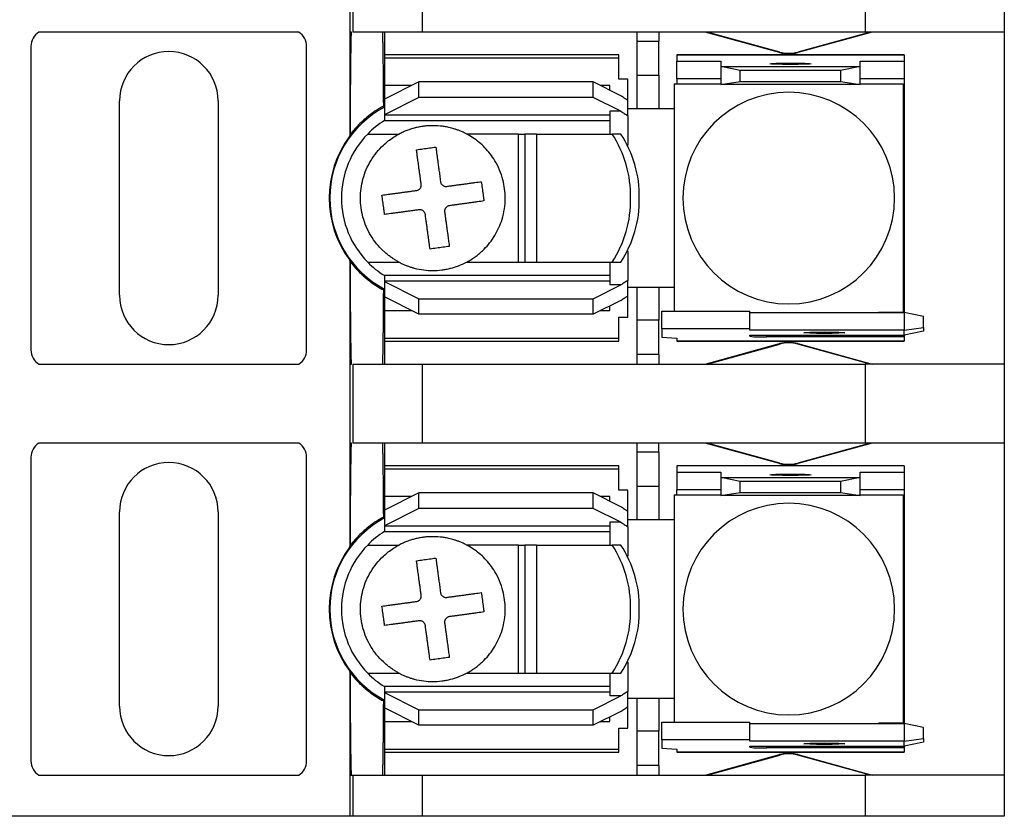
# Model space of a CAD drawing. Header units: millimetres. Extents: x 19 to 819, y 19 to 629.
# Tile 8 of 18: x 208 to 253, y 469 to 506. Entities that reach past the tile are written whole.
import ezdxf

# ---------------------------------------------------------------- set-up
doc = ezdxf.new("R2010")
doc.units = ezdxf.units.MM
doc.header["$LTSCALE"] = 3

msp = doc.modelspace()

# ---------------------------------------------------------------- linework, layer by layer
for p, q in [((222.867, 508.838), (222.867, 505.237)), ((223.006, 508.838), (223.006, 505.237)), ((226.181, 505.237), (226.181, 508.838)), ((246.362, 508.838), (246.362, 505.237)), ((252.712, 508.838), (252.712, 505.237)), ((220.538, 505.237), (208.686, 505.237)), ((222.943, 505.236), (222.867, 505.237)), ((222.867, 505.237), (222.867, 500.499)), ((226.181, 505.237), (223.006, 505.237)), ((224.454, 505.237), (224.454, 504.195)), ((246.362, 505.237), (226.181, 505.237)), ((235.948, 505.237), (235.948, 504.826)), ((236.964, 505.237), (236.964, 504.826)), ((242.464, 504.303), (239.072, 505.237)), ((242.47, 504.324), (239.156, 505.237)), ((246.609, 505.237), (243.294, 504.324)), ((246.692, 505.237), (243.3, 504.303)), ((252.712, 505.237), (246.362, 505.237)), ((252.712, 505.237), (252.712, 490.098)), ((235.948, 504.826), (236.964, 504.826)), ((235.948, 504.826), (235.948, 503.273)), ((236.964, 503.273), (236.964, 504.826)), ((208.325, 504.589), (208.325, 490.746)), ((220.898, 490.746), (220.898, 504.589)), ((242.464, 504.303), (242.47, 504.324)), ((243.294, 504.324), (243.3, 504.303)), ((235.135, 504.195), (224.442, 504.195)), ((224.442, 504.195), (224.442, 504.063)), ((224.442, 504.063), (235.135, 504.063)), ((224.442, 504.063), (224.442, 502.798)), ((235.135, 504.063), (235.135, 504.195)), ((235.135, 503.092), (235.135, 504.063)), ((248.14, 504.195), (237.777, 504.195)), ((237.777, 504.195), (237.777, 504.194)), ((237.777, 504.194), (237.777, 503.911)), ((237.777, 504.194), (248.14, 504.194)), ((237.777, 503.911), (239.783, 503.911)), ((237.777, 503.099), (237.777, 503.911)), ((239.783, 503.911), (239.783, 503.666)), ((246.133, 503.666), (246.133, 503.911)), ((246.133, 503.911), (248.14, 503.911)), ((248.14, 504.194), (248.14, 503.911)), ((248.14, 503.911), (248.14, 503.099)), ((240.672, 503.478), (239.783, 503.666)), ((239.783, 503.666), (246.133, 503.666)), ((239.783, 503.666), (239.783, 502.854)), ((245.244, 503.478), (240.672, 503.478)), ((240.672, 502.979), (240.672, 503.478)), ((246.133, 503.666), (245.244, 503.478)), ((245.244, 503.478), (245.244, 502.979)), ((246.133, 502.854), (246.133, 503.666)), ((226.016, 502.961), (224.442, 502.173)), ((226.016, 502.257), (226.016, 502.961)), ((233.967, 502.961), (226.016, 502.961)), ((233.967, 502.257), (233.967, 502.961)), ((235.227, 502.331), (233.967, 502.961)), ((235.541, 503.092), (235.135, 503.092)), ((235.541, 502.122), (235.541, 503.092)), ((235.948, 503.273), (236.964, 503.273)), ((235.948, 503.273), (235.948, 501.731)), ((236.964, 503.273), (236.964, 501.731)), ((239.783, 503.099), (237.777, 503.099)), ((237.777, 503.099), (237.777, 502.876)), ((239.783, 502.854), (240.672, 502.979)), ((240.672, 502.979), (245.244, 502.979)), ((245.244, 502.979), (246.133, 502.854)), ((248.14, 503.099), (246.133, 503.099)), ((248.14, 503.099), (248.14, 502.239)), ((225.691, 502.798), (224.442, 502.798)), ((224.442, 502.798), (224.442, 502.141)), ((234.729, 502.798), (234.292, 502.798)), ((234.729, 502.58), (234.729, 502.798)), ((237.663, 502.876), (237.663, 501.669)), ((237.663, 502.876), (239.783, 502.876)), ((246.133, 502.854), (239.783, 502.854)), ((246.133, 502.876), (248.101, 502.876)), ((248.101, 502.876), (248.101, 492.458)), ((212.364, 493.235), (212.364, 502.1)), ((216.86, 502.1), (216.86, 493.235)), ((226.016, 502.257), (224.442, 501.469)), ((224.442, 502.173), (224.442, 501.469)), ((233.967, 502.257), (226.016, 502.257)), ((235.227, 501.627), (233.967, 502.257)), ((235.541, 501.425), (235.541, 502.122)), ((248.14, 502.239), (248.101, 502.239)), ((248.14, 502.239), (248.14, 493.095)), ((235.227, 501.627), (234.729, 501.627)), ((234.729, 501.627), (234.729, 500.588)), ((235.948, 501.731), (235.541, 501.731)), ((236.964, 501.731), (235.948, 501.731)), ((237.663, 501.731), (236.964, 501.731)), ((237.662, 501.617), (237.662, 493.718)), ((224.442, 501.469), (224.442, 501.443)), ((234.729, 501.443), (224.442, 501.443)), ((224.442, 501.443), (224.442, 501.198)), ((224.442, 501.198), (234.729, 501.198)), ((235.541, 501.425), (235.541, 500.085)), ((222.867, 500.499), (222.892, 500.575)), ((223.682, 500.588), (225.112, 500.588)), ((230.563, 500.588), (228.191, 500.588)), ((230.563, 494.746), (230.563, 500.588)), ((230.563, 500.588), (230.842, 500.588)), ((230.842, 500.588), (230.842, 494.746)), ((231.378, 500.588), (230.842, 500.588)), ((231.378, 500.588), (234.827, 500.588)), ((231.378, 500.588), (231.378, 494.746)), ((235.223, 500.588), (234.827, 500.588)), ((235.541, 495.249), (235.541, 493.91)), ((222.867, 494.836), (222.867, 490.098)), ((222.892, 494.76), (222.867, 494.836)), ((223.682, 494.746), (225.112, 494.746)), ((228.191, 494.746), (230.563, 494.746)), ((230.563, 494.746), (230.842, 494.746)), ((230.842, 494.746), (231.378, 494.746)), ((231.378, 494.746), (234.827, 494.746)), ((234.729, 494.746), (234.729, 493.708)), ((234.827, 494.746), (235.223, 494.746)), ((234.729, 494.137), (224.442, 494.137)), ((224.442, 494.137), (224.442, 493.892)), ((235.541, 493.213), (235.541, 493.91)), ((224.442, 493.892), (224.442, 493.865)), ((224.442, 493.892), (234.729, 493.892)), ((224.442, 493.865), (226.016, 493.078)), ((224.442, 493.865), (224.442, 493.161)), ((224.442, 493.513), (224.442, 493.512)), ((233.967, 493.078), (235.227, 493.708)), ((235.227, 493.708), (234.729, 493.708)), ((235.541, 493.603), (235.948, 493.603)), ((235.948, 493.603), (236.964, 493.603)), ((235.948, 493.603), (235.948, 492.096)), ((236.964, 493.603), (236.964, 492.096)), ((236.964, 493.603), (237.663, 493.603)), ((237.663, 493.666), (237.663, 492.512)), ((224.442, 493.194), (224.442, 492.537)), ((226.016, 492.374), (224.442, 493.161)), ((226.016, 493.078), (233.967, 493.078)), ((226.016, 492.374), (226.016, 493.078)), ((233.967, 492.374), (233.967, 493.078)), ((235.227, 493.004), (233.967, 492.374)), ((235.541, 492.242), (235.541, 493.213)), ((248.101, 493.095), (248.14, 493.095)), ((248.14, 493.095), (248.14, 492.452)), ((234.729, 492.537), (234.729, 492.755)), ((224.442, 492.537), (225.691, 492.537)), ((224.442, 492.537), (224.442, 491.272)), ((233.967, 492.374), (226.016, 492.374)), ((234.292, 492.537), (234.729, 492.537)), ((235.135, 492.242), (235.541, 492.242)), ((235.135, 491.272), (235.135, 492.242)), ((237.091, 492.512), (241.104, 492.512)), ((237.091, 491.7), (237.091, 492.512)), ((241.104, 491.7), (241.104, 492.512)), ((241.104, 492.452), (248.14, 492.452)), ((248.101, 492.458), (246.997, 492.458)), ((248.14, 492.452), (248.14, 491.64)), ((249.029, 492.265), (248.14, 492.452)), ((249.029, 491.766), (249.029, 492.265)), ((236.964, 492.096), (235.948, 492.096)), ((235.948, 492.096), (235.948, 490.529)), ((236.964, 490.529), (236.964, 492.096)), ((241.104, 491.7), (237.091, 491.7)), ((237.091, 491.7), (237.091, 491.319)), ((241.104, 491.64), (241.104, 491.7)), ((248.14, 491.64), (249.029, 491.766)), ((249.029, 491.766), (249.029, 491.606)), ((235.135, 491.272), (224.442, 491.272)), ((224.442, 491.272), (224.442, 491.14)), ((235.135, 491.14), (235.135, 491.272)), ((237.091, 491.319), (237.777, 491.277)), ((237.777, 491.277), (237.777, 491.141)), ((248.14, 491.64), (241.104, 491.64)), ((241.104, 491.418), (248.14, 491.418)), ((241.104, 491.365), (241.104, 491.418)), ((241.866, 491.418), (241.866, 491.338)), ((248.14, 491.338), (241.866, 491.338)), ((248.14, 491.418), (248.14, 491.64)), ((249.029, 491.606), (248.14, 491.418)), ((248.14, 491.418), (248.14, 491.338)), ((248.14, 491.338), (248.14, 491.141)), ((224.442, 491.14), (235.135, 491.14)), ((224.454, 491.14), (224.454, 490.098)), ((248.14, 491.141), (237.777, 491.141)), ((237.777, 491.141), (237.777, 491.14)), ((237.777, 491.14), (248.14, 491.14)), ((239.072, 490.098), (242.464, 491.032)), ((239.156, 490.098), (242.47, 491.011)), ((242.47, 491.011), (242.464, 491.032)), ((243.3, 491.032), (243.294, 491.011)), ((246.609, 490.098), (243.294, 491.011)), ((243.3, 491.032), (246.692, 490.098)), ((248.14, 491.14), (248.14, 491.141)), ((236.964, 490.529), (235.948, 490.529)), ((235.948, 490.529), (235.948, 490.098)), ((236.964, 490.529), (236.964, 490.098)), ((208.686, 490.098), (220.538, 490.098)), ((222.867, 490.098), (222.867, 486.497)), ((222.867, 490.098), (222.943, 490.098)), ((223.006, 490.098), (223.006, 486.497)), ((223.006, 490.098), (226.181, 490.098)), ((226.181, 486.497), (226.181, 490.098)), ((226.181, 490.098), (246.362, 490.098)), ((246.362, 490.098), (246.362, 486.497)), ((252.712, 490.098), (246.362, 490.098)), ((252.712, 490.098), (252.712, 486.497)), ((220.538, 486.497), (208.686, 486.497)), ((222.943, 486.496), (222.867, 486.497)), ((222.867, 486.497), (222.867, 481.759)), ((226.181, 486.497), (223.006, 486.497)), ((224.454, 486.497), (224.454, 485.455)), ((246.362, 486.497), (226.181, 486.497)), ((235.948, 486.497), (235.948, 486.086)), ((236.964, 486.086), (236.964, 486.497)), ((242.464, 485.563), (239.072, 486.497)), ((242.47, 485.584), (239.156, 486.497)), ((246.609, 486.497), (243.294, 485.584)), ((246.692, 486.497), (243.3, 485.563)), ((252.712, 486.497), (246.362, 486.497)), ((252.712, 486.497), (252.712, 471.358)), ((208.325, 485.849), (208.325, 472.006)), ((220.898, 472.006), (220.898, 485.849)), ((236.964, 486.086), (235.948, 486.086)), ((235.948, 486.086), (235.948, 484.533)), ((236.964, 486.086), (236.964, 484.533)), ((235.135, 485.455), (224.442, 485.455)), ((224.442, 485.455), (224.442, 485.323)), ((235.135, 485.323), (235.135, 485.455)), ((248.14, 485.455), (237.777, 485.455)), ((237.777, 485.455), (237.777, 485.454)), ((237.777, 485.454), (237.777, 485.171)), ((248.14, 485.454), (237.777, 485.454)), ((242.464, 485.563), (242.47, 485.584)), ((243.294, 485.584), (243.3, 485.563)), ((248.14, 485.454), (248.14, 485.455)), ((248.14, 485.454), (248.14, 485.171)), ((224.442, 485.323), (235.135, 485.323)), ((224.442, 485.323), (224.442, 484.058)), ((235.135, 484.352), (235.135, 485.323)), ((237.777, 485.171), (239.783, 485.171)), ((237.777, 485.171), (237.777, 484.359)), ((239.783, 485.171), (239.783, 484.926)), ((239.783, 484.926), (239.783, 484.114)), ((240.672, 484.738), (239.783, 484.926)), ((239.783, 484.926), (246.133, 484.926)), ((246.133, 484.926), (245.244, 484.738)), ((246.133, 485.171), (248.14, 485.171)), ((246.133, 484.926), (246.133, 485.171)), ((246.133, 484.114), (246.133, 484.926)), ((248.14, 485.171), (248.14, 484.359)), ((235.948, 484.533), (236.964, 484.533)), ((235.948, 484.533), (235.948, 482.991)), ((236.964, 484.533), (236.964, 482.991)), ((240.672, 484.239), (240.672, 484.738)), ((245.244, 484.738), (240.672, 484.738)), ((245.244, 484.738), (245.244, 484.239)), ((226.016, 484.221), (224.442, 483.433)), ((225.691, 484.058), (224.442, 484.058)), ((224.442, 484.058), (224.442, 483.401)), ((233.967, 484.221), (226.016, 484.221)), ((226.016, 483.517), (226.016, 484.221)), ((233.967, 483.517), (233.967, 484.221)), ((235.227, 483.591), (233.967, 484.221)), ((234.729, 484.058), (234.292, 484.058)), ((234.729, 483.84), (234.729, 484.058)), ((235.541, 484.352), (235.135, 484.352)), ((235.541, 483.382), (235.541, 484.352)), ((237.663, 484.136), (237.663, 482.929)), ((237.663, 484.136), (239.783, 484.136)), ((239.783, 484.359), (237.777, 484.359)), ((237.777, 484.136), (237.777, 484.359)), ((239.783, 484.114), (240.672, 484.239)), ((246.133, 484.114), (239.783, 484.114)), ((240.672, 484.239), (245.244, 484.239)), ((245.244, 484.239), (246.133, 484.114)), ((248.14, 484.359), (246.133, 484.359)), ((246.133, 484.136), (248.101, 484.136)), ((248.101, 484.136), (248.101, 473.718)), ((248.14, 484.359), (248.14, 483.499)), ((212.364, 474.495), (212.364, 483.36)), ((216.86, 483.36), (216.86, 474.495)), ((226.016, 483.517), (224.442, 482.729)), ((224.442, 483.433), (224.442, 482.729)), ((233.967, 483.517), (226.016, 483.517)), ((235.227, 482.887), (233.967, 483.517)), ((235.541, 482.685), (235.541, 483.382)), ((248.14, 483.499), (248.101, 483.499)), ((248.14, 483.499), (248.14, 474.355)), ((224.442, 482.729), (224.442, 482.703)), ((234.729, 482.703), (224.442, 482.703)), ((224.442, 482.703), (224.442, 482.458)), ((235.227, 482.887), (234.729, 482.887)), ((234.729, 482.887), (234.729, 481.848)), ((235.948, 482.991), (235.541, 482.991)), ((235.541, 482.685), (235.541, 481.345)), ((236.964, 482.991), (235.948, 482.991)), ((237.663, 482.991), (236.964, 482.991)), ((237.662, 482.877), (237.662, 474.978)), ((224.442, 482.458), (234.729, 482.458)), ((222.867, 481.759), (222.892, 481.835)), ((223.682, 481.848), (225.112, 481.848)), ((230.563, 481.848), (228.191, 481.848)), ((230.563, 476.006), (230.563, 481.848)), ((230.563, 481.848), (230.842, 481.848)), ((230.842, 481.848), (230.842, 476.006)), ((231.378, 481.848), (230.842, 481.848)), ((231.378, 481.848), (234.827, 481.848)), ((231.378, 481.848), (231.378, 476.006)), ((235.223, 481.848), (234.827, 481.848)), ((235.541, 476.509), (235.541, 475.17)), ((222.867, 476.096), (222.867, 471.358)), ((222.892, 476.02), (222.867, 476.096)), ((223.682, 476.006), (225.112, 476.006)), ((228.191, 476.006), (230.563, 476.006)), ((230.563, 476.006), (230.842, 476.006)), ((230.842, 476.006), (231.378, 476.006)), ((231.378, 476.006), (234.827, 476.006)), ((234.729, 476.006), (234.729, 474.968)), ((234.827, 476.006), (235.223, 476.006)), ((234.729, 475.397), (224.442, 475.397)), ((224.442, 475.397), (224.442, 475.152)), ((224.442, 475.152), (224.442, 475.125)), ((224.442, 475.152), (234.729, 475.152)), ((224.442, 475.125), (226.016, 474.338)), ((224.442, 475.125), (224.442, 474.421)), ((235.541, 474.473), (235.541, 475.17)), ((233.967, 474.338), (235.227, 474.968)), ((235.227, 474.968), (234.729, 474.968)), ((235.541, 474.863), (235.948, 474.863)), ((235.948, 474.863), (236.964, 474.863)), ((235.948, 474.863), (235.948, 473.356)), ((236.964, 474.863), (236.964, 473.356)), ((236.964, 474.863), (237.663, 474.863)), ((237.663, 474.926), (237.663, 473.772)), ((224.442, 474.454), (224.442, 473.797)), ((226.016, 473.634), (224.442, 474.421)), ((226.016, 474.338), (233.967, 474.338)), ((226.016, 473.634), (226.016, 474.338)), ((233.967, 473.634), (233.967, 474.338)), ((235.227, 474.264), (233.967, 473.634)), ((235.541, 473.502), (235.541, 474.473)), ((248.101, 474.355), (248.14, 474.355)), ((248.14, 474.355), (248.14, 473.712)), ((224.442, 473.797), (225.691, 473.797)), ((224.442, 473.797), (224.442, 472.532)), ((234.292, 473.797), (234.729, 473.797)), ((234.729, 473.797), (234.729, 474.015)), ((237.091, 473.772), (241.104, 473.772)), ((237.091, 472.96), (237.091, 473.772)), ((241.104, 472.96), (241.104, 473.772)), ((241.104, 473.712), (248.14, 473.712)), ((248.101, 473.718), (246.997, 473.718)), ((248.14, 473.712), (248.14, 472.9)), ((249.029, 473.525), (248.14, 473.712)), ((233.967, 473.634), (226.016, 473.634)), ((235.135, 473.502), (235.541, 473.502)), ((235.135, 472.532), (235.135, 473.502)), ((236.964, 473.356), (235.948, 473.356)), ((235.948, 473.356), (235.948, 471.789)), ((236.964, 471.789), (236.964, 473.356)), ((249.029, 473.026), (249.029, 473.525)), ((241.104, 472.96), (237.091, 472.96)), ((237.091, 472.96), (237.091, 472.579)), ((241.104, 472.9), (241.104, 472.96)), ((248.14, 472.9), (241.104, 472.9)), ((248.14, 472.9), (249.029, 473.026)), ((248.14, 472.678), (248.14, 472.9)), ((249.029, 472.866), (248.14, 472.678)), ((249.029, 473.026), (249.029, 472.866)), ((235.135, 472.532), (224.442, 472.532)), ((224.442, 472.532), (224.442, 472.4)), ((224.442, 472.4), (235.135, 472.4)), ((224.454, 472.4), (224.454, 471.358)), ((235.135, 472.4), (235.135, 472.532)), ((237.091, 472.579), (237.777, 472.537)), ((237.777, 472.537), (237.777, 472.401)), ((248.14, 472.401), (237.777, 472.401)), ((237.777, 472.401), (237.777, 472.4)), ((237.777, 472.4), (248.14, 472.4)), ((241.104, 472.678), (248.14, 472.678)), ((241.104, 472.625), (241.104, 472.678)), ((241.866, 472.678), (241.866, 472.598)), ((248.14, 472.598), (241.866, 472.598)), ((248.14, 472.678), (248.14, 472.598)), ((248.14, 472.598), (248.14, 472.401)), ((248.14, 472.4), (248.14, 472.401)), ((239.072, 471.358), (242.464, 472.292)), ((239.156, 471.358), (242.47, 472.271)), ((242.47, 472.271), (242.464, 472.292)), ((243.3, 472.292), (243.294, 472.271)), ((246.609, 471.358), (243.294, 472.271)), ((243.3, 472.292), (246.692, 471.358)), ((236.964, 471.789), (235.948, 471.789)), ((235.948, 471.789), (235.948, 471.358)), ((236.964, 471.789), (236.964, 471.358)), ((208.686, 471.358), (220.538, 471.358)), ((222.867, 471.358), (222.867, 469.479)), ((222.867, 471.358), (222.943, 471.358)), ((222.943, 471.358), (223.006, 471.358)), ((223.006, 471.358), (223.006, 469.479)), ((223.006, 471.358), (226.181, 471.358)), ((226.181, 469.479), (226.181, 471.358)), ((226.181, 471.358), (246.362, 471.358)), ((246.362, 471.358), (246.362, 469.479)), ((252.712, 471.358), (246.362, 471.358)), ((252.712, 471.358), (252.712, 469.479)), ((222.867, 469.479), (206.357, 469.479)), ((223.006, 469.479), (222.867, 469.479)), ((226.181, 469.479), (223.006, 469.479)), ((246.362, 469.479), (226.181, 469.479)), ((252.712, 469.479), (246.362, 469.479))]:
    msp.add_line(p, q)
at = {"flags": 128}
for points in [[(242.958, 503.76), (242.599, 503.762), (242.294, 503.77), (242.09, 503.78), (242.018, 503.793), (242.09, 503.805), (242.294, 503.816), (242.599, 503.823), (242.958, 503.825)], [(242.958, 503.825), (243.318, 503.823), (243.623, 503.816), (243.827, 503.805), (243.898, 503.793), (243.827, 503.78), (243.623, 503.77), (243.318, 503.762), (242.958, 503.76)], [(244.508, 491.496), (244.148, 491.499), (243.843, 491.506), (243.639, 491.517), (243.568, 491.529), (243.639, 491.542), (243.843, 491.552), (244.148, 491.559), (244.508, 491.562)], [(244.508, 491.562), (244.867, 491.559), (245.172, 491.552), (245.376, 491.542), (245.447, 491.529), (245.376, 491.517), (245.172, 491.506), (244.867, 491.499), (244.508, 491.496)], [(242.958, 485.02), (242.599, 485.022), (242.294, 485.03), (242.09, 485.04), (242.018, 485.053), (242.09, 485.065), (242.294, 485.076), (242.599, 485.083), (242.958, 485.085)], [(242.958, 485.085), (243.318, 485.083), (243.623, 485.076), (243.827, 485.065), (243.898, 485.053), (243.827, 485.04), (243.623, 485.03), (243.318, 485.022), (242.958, 485.02)], [(244.508, 472.756), (244.148, 472.759), (243.843, 472.766), (243.639, 472.777), (243.568, 472.789), (243.639, 472.802), (243.843, 472.812), (244.148, 472.819), (244.508, 472.822)], [(244.508, 472.822), (244.867, 472.819), (245.172, 472.812), (245.376, 472.802), (245.447, 472.789), (245.376, 472.777), (245.172, 472.766), (244.867, 472.759), (244.508, 472.756)]]:
    msp.add_lwpolyline(points, dxfattribs=at)
for centre, radius, start, end in [((209.087, 504.589), 0.762, 121.7883, 180), ((220.136, 504.589), 0.762, 0, 58.2117), ((214.612, 502.1), 2.248, 0, 180), ((242.882, 505.821), 1.575, 254.6031, 285.3969), ((242.882, 505.821), 1.553, 254.6031, 285.3969), ((242.882, 497.667), 4.826, 90, 270), ((242.882, 497.667), 4.826, 270, 90), ((226.651, 497.667), 4.699, 117.8765, 242.1235), ((238.932, 501.617), 1.27, 177.6607, 180), ((226.651, 497.667), 4.166, 122.0384, 135.4751), ((226.651, 497.667), 4.727, 143.1955, 216.8045), ((226.651, 497.667), 4.166, 135.4751, 180), ((230.506, 497.755), 5.167, 359.0311, 33.2566), ((230.902, 497.755), 5.167, 359.0311, 33.2566), ((226.651, 497.667), 4.166, 180, 224.5249), ((230.506, 497.58), 5.167, 326.7434, 0.9689), ((230.902, 497.58), 5.167, 326.7434, 0.9689), ((226.651, 497.667), 4.166, 224.5249, 237.9616), ((238.932, 493.718), 1.27, 180, 182.3393), ((214.612, 493.235), 2.248, 180, 0), ((246.832, 493.718), 1.27, 274.8288, 277.4765), ((241.676, 496.817), 5.482, 264.0133, 271.9891), ((242.882, 489.514), 1.575, 90, 105.3969), ((242.882, 489.514), 1.553, 90, 105.3969), ((242.882, 489.514), 1.575, 74.6031, 90), ((242.882, 489.514), 1.553, 74.6031, 90), ((209.087, 490.746), 0.762, 180, 238.2117), ((220.136, 490.746), 0.762, 301.7883, 0), ((209.087, 485.849), 0.762, 121.7883, 180), ((220.136, 485.849), 0.762, 0, 58.2117), ((214.612, 483.36), 2.248, 0, 180), ((242.882, 487.081), 1.575, 254.6031, 285.3969), ((242.882, 487.081), 1.553, 254.6031, 285.3969), ((242.882, 478.927), 4.826, 90, 270), ((242.882, 478.927), 4.826, 270, 90), ((226.651, 478.927), 4.699, 117.8765, 242.1235), ((238.932, 482.877), 1.27, 177.6607, 180), ((226.651, 478.927), 4.166, 122.0384, 135.4751), ((226.651, 478.927), 4.166, 135.4751, 180), ((230.506, 479.015), 5.167, 359.0311, 33.2566), ((230.902, 479.015), 5.167, 359.0311, 33.2566), ((226.651, 478.927), 4.727, 143.1955, 216.8045), ((226.651, 478.927), 4.166, 180, 224.5249), ((230.506, 478.84), 5.167, 326.7434, 0.9689), ((230.902, 478.84), 5.167, 326.7434, 0.9689), ((226.651, 478.927), 4.166, 224.5249, 237.9616), ((238.932, 474.978), 1.27, 180, 182.3393), ((214.612, 474.495), 2.248, 180, 0), ((246.832, 474.978), 1.27, 274.8288, 277.4765), ((241.676, 478.077), 5.482, 264.0133, 271.9891), ((242.882, 470.774), 1.575, 90, 105.3969), ((242.882, 470.774), 1.575, 74.6031, 90), ((209.087, 472.006), 0.762, 180, 238.2117), ((220.136, 472.006), 0.762, 301.7883, 0), ((242.882, 470.774), 1.553, 90, 105.3969), ((242.882, 470.774), 1.553, 74.6031, 90)]:
    msp.add_arc(centre, radius, start, end)
for points, knots in [([(222.892, 500.575), (222.893, 500.658), (222.893, 500.824), (222.894, 501.068), (222.895, 501.308), (222.896, 501.543), (222.898, 501.773), (222.899, 501.998), (222.902, 502.412), (222.906, 502.983), (222.912, 503.651), (222.919, 504.223), (222.925, 504.61), (222.931, 504.862), (222.935, 505.019), (222.939, 505.147), (222.941, 505.207), (222.943, 505.236)], [0, 0, 0, 0, 0.0349468, 0.0697671, 0.104504, 0.1392004, 0.1738997, 0.2086451, 0.2434798, 0.3700635, 0.4960623, 0.6235933, 0.7506562, 0.8141554, 0.8780999, 0.9395213, 1, 1, 1, 1]), ([(224.351, 505.236), (224.351, 505.219), (224.353, 505.185), (224.355, 505.122), (224.357, 505.051), (224.36, 504.972), (224.362, 504.886), (224.364, 504.793), (224.366, 504.694), (224.368, 504.589), (224.37, 504.48), (224.371, 504.365), (224.373, 504.246), (224.375, 504.124), (224.377, 503.998), (224.378, 503.87), (224.38, 503.739), (224.381, 503.606), (224.383, 503.471), (224.384, 503.336), (224.385, 503.199), (224.387, 503.062), (224.388, 502.925), (224.389, 502.788), (224.39, 502.652), (224.391, 502.516), (224.392, 502.381), (224.393, 502.248), (224.394, 502.116), (224.395, 501.986), (224.395, 501.899), (224.395, 501.857)], [0, 0, 0, 0, 0.044579, 0.0884368, 0.1315735, 0.1739891, 0.2156836, 0.2566568, 0.296909, 0.33644, 0.3752498, 0.4133385, 0.450706, 0.4873524, 0.5232776, 0.5584816, 0.5929644, 0.6267261, 0.6597666, 0.6920859, 0.723684, 0.754561, 0.7847168, 0.8141513, 0.8428647, 0.8708569, 0.8981279, 0.9246778, 0.9505064, 0.9756138, 1, 1, 1, 1]), ([(235.541, 502.122), (235.489, 502.156), (235.384, 502.224), (235.279, 502.295), (235.227, 502.331)], [0, 0, 0, 0, 0.500669, 1, 1, 1, 1]), ([(224.395, 501.857), (224.337, 501.824), (224.221, 501.759), (224.051, 501.652), (223.885, 501.538), (223.723, 501.416), (223.534, 501.261), (223.324, 501.067), (223.098, 500.831), (222.961, 500.66), (222.892, 500.575)], [0, 0, 0, 0, 0.099539, 0.199808, 0.300969, 0.403179, 0.506593, 0.670843, 0.835112, 1, 1, 1, 1]), ([(235.227, 501.627), (235.279, 501.592), (235.384, 501.523), (235.489, 501.458), (235.541, 501.425)], [0, 0, 0, 0, 0.499491, 1, 1, 1, 1]), ([(228.191, 500.588), (228.139, 500.615), (228.039, 500.666), (227.89, 500.73), (227.75, 500.782), (227.621, 500.825), (227.465, 500.869), (227.291, 500.909), (227.009, 500.955), (226.731, 500.974), (226.482, 500.966), (226.346, 500.956), (226.262, 500.947), (226.194, 500.938), (226.127, 500.928), (226.009, 500.908), (225.855, 500.874), (225.66, 500.819), (225.479, 500.756), (225.288, 500.677), (225.174, 500.62), (225.112, 500.588)], [0, 0, 0, 0, 0.054635, 0.105228, 0.151787, 0.194315, 0.232815, 0.303329, 0.362078, 0.499963, 0.563543, 0.595372, 0.627232, 0.643175, 0.659127, 0.691061, 0.755061, 0.806923, 0.880362, 0.934391, 1, 1, 1, 1]), ([(225.112, 494.746), (225.06, 494.775), (224.957, 494.831), (224.809, 494.925), (224.666, 495.027), (224.528, 495.137), (224.327, 495.315), (224.078, 495.581), (223.815, 495.956), (223.606, 496.363), (223.41, 496.928), (223.31, 497.667), (223.41, 498.406), (223.606, 498.971), (223.815, 499.378), (224.078, 499.753), (224.353, 500.048), (224.617, 500.274), (224.856, 500.445), (225.026, 500.541), (225.112, 500.588)], [0, 0, 0, 0, 0.024593, 0.049098, 0.073585, 0.098125, 0.122785, 0.186376, 0.250181, 0.313767, 0.377576, 0.500012, 0.622447, 0.686038, 0.749843, 0.813429, 0.877238, 0.918163, 0.958975, 1, 1, 1, 1]), ([(228.191, 494.746), (228.244, 494.775), (228.352, 494.834), (228.511, 494.937), (228.674, 495.054), (228.837, 495.189), (229.033, 495.374), (229.257, 495.626), (229.561, 496.065), (229.864, 496.742), (229.995, 497.62), (229.878, 498.543), (229.593, 499.22), (229.272, 499.688), (229.03, 499.968), (228.766, 500.211), (228.488, 500.421), (228.289, 500.533), (228.191, 500.588)], [0, 0, 0, 0, 0.0250862, 0.0515673, 0.079533, 0.1090416, 0.140128, 0.1923771, 0.2503544, 0.3632518, 0.5000053, 0.6167358, 0.7496731, 0.8027465, 0.8542932, 0.9043359, 0.9528978, 1, 1, 1, 1]), ([(225.908, 499.873), (225.957, 499.88), (226.054, 499.893), (226.201, 499.913), (226.349, 499.933), (226.496, 499.953), (226.643, 499.973), (226.74, 499.986), (226.789, 499.993)], [0, 0, 0, 0, 0.167136, 0.333688, 0.499952, 0.666228, 0.832811, 1, 1, 1, 1]), ([(226.122, 498.3), (226.114, 498.361), (226.097, 498.481), (226.074, 498.654), (226.051, 498.818), (226.03, 498.971), (226.011, 499.116), (225.992, 499.25), (225.975, 499.376), (225.96, 499.492), (225.945, 499.6), (225.932, 499.698), (225.92, 499.789), (225.912, 499.846), (225.908, 499.873)], [0, 0, 0, 0, 0.104633, 0.205383, 0.302256, 0.395255, 0.484382, 0.569639, 0.651028, 0.72855, 0.802206, 0.871998, 0.937929, 1, 1, 1, 1]), ([(226.789, 499.993), (226.795, 499.951), (226.807, 499.863), (226.827, 499.717), (226.849, 499.553), (226.874, 499.368), (226.902, 499.162), (226.933, 498.935), (226.967, 498.686), (226.99, 498.51), (227.003, 498.42)], [0, 0, 0, 0, 0.0945812, 0.1978404, 0.3097861, 0.4304235, 0.5597566, 0.697791, 0.8445347, 1, 1, 1, 1]), ([(227.003, 498.42), (227.006, 498.403), (227.012, 498.37), (227.035, 498.324), (227.063, 498.284), (227.088, 498.263), (227.101, 498.252)], [0, 0, 0, 0, 0.2578936, 0.5155054, 0.7578275, 1, 1, 1, 1]), ([(227.289, 498.202), (227.344, 498.21), (227.456, 498.225), (227.622, 498.248), (227.787, 498.27), (227.951, 498.292), (228.111, 498.314), (228.27, 498.336), (228.425, 498.357), (228.575, 498.377), (228.722, 498.397), (228.815, 498.41), (228.862, 498.416)], [0, 0, 0, 0, 0.095565, 0.192032, 0.289432, 0.387799, 0.487164, 0.587558, 0.689011, 0.79155, 0.895205, 1, 1, 1, 1]), ([(228.862, 498.416), (228.868, 498.368), (228.881, 498.273), (228.901, 498.127), (228.92, 497.981), (228.94, 497.833), (228.961, 497.684), (228.974, 497.585), (228.981, 497.535)], [0, 0, 0, 0, 0.163609, 0.328093, 0.493699, 0.660695, 0.829365, 1, 1, 1, 1]), ([(224.331, 497.801), (224.378, 497.807), (224.471, 497.82), (224.618, 497.84), (224.769, 497.86), (224.924, 497.881), (225.082, 497.903), (225.243, 497.925), (225.406, 497.947), (225.571, 497.969), (225.737, 497.992), (225.849, 498.007), (225.904, 498.015)], [0, 0, 0, 0, 0.104749, 0.208367, 0.310881, 0.412318, 0.512707, 0.612078, 0.71046, 0.807886, 0.904389, 1, 1, 1, 1]), ([(225.904, 498.015), (225.921, 498.018), (225.954, 498.024), (225.999, 498.045), (226.04, 498.074), (226.061, 498.099), (226.072, 498.112)], [0, 0, 0, 0, 0.2574119, 0.5032139, 0.7473387, 1, 1, 1, 1]), ([(226.072, 498.112), (226.081, 498.126), (226.1, 498.153), (226.117, 498.2), (226.126, 498.25), (226.123, 498.283), (226.122, 498.3)], [0, 0, 0, 0, 0.241987, 0.484237, 0.741934, 1, 1, 1, 1]), ([(227.101, 498.252), (227.115, 498.242), (227.142, 498.224), (227.189, 498.206), (227.239, 498.198), (227.272, 498.201), (227.289, 498.202)], [0, 0, 0, 0, 0.252596, 0.496698, 0.742523, 1, 1, 1, 1]), ([(224.451, 496.92), (224.444, 496.97), (224.431, 497.07), (224.41, 497.22), (224.39, 497.369), (224.37, 497.515), (224.351, 497.659), (224.338, 497.754), (224.331, 497.801)], [0, 0, 0, 0, 0.172746, 0.342693, 0.510122, 0.675308, 0.838517, 1, 1, 1, 1]), ([(228.981, 497.535), (228.935, 497.529), (228.843, 497.516), (228.696, 497.496), (228.546, 497.476), (228.391, 497.455), (228.233, 497.433), (228.072, 497.412), (227.908, 497.389), (227.743, 497.367), (227.577, 497.344), (227.464, 497.329), (227.408, 497.322)], [0, 0, 0, 0, 0.104234, 0.207504, 0.309816, 0.411178, 0.511599, 0.611089, 0.709662, 0.807328, 0.904103, 1, 1, 1, 1]), ([(226.024, 497.134), (225.968, 497.126), (225.856, 497.111), (225.689, 497.088), (225.524, 497.066), (225.361, 497.043), (225.2, 497.021), (225.041, 497), (224.887, 496.979), (224.736, 496.959), (224.59, 496.939), (224.497, 496.926), (224.451, 496.92)], [0, 0, 0, 0, 0.09594, 0.192747, 0.290438, 0.389024, 0.48852, 0.588936, 0.690283, 0.792571, 0.895808, 1, 1, 1, 1]), ([(226.212, 497.084), (226.198, 497.093), (226.172, 497.111), (226.125, 497.128), (226.075, 497.138), (226.041, 497.135), (226.024, 497.134)], [0, 0, 0, 0, 0.241807, 0.484528, 0.741313, 1, 1, 1, 1]), ([(226.31, 496.916), (226.307, 496.933), (226.3, 496.966), (226.278, 497.012), (226.249, 497.052), (226.224, 497.074), (226.212, 497.084)], [0, 0, 0, 0, 0.258854, 0.515761, 0.75842, 1, 1, 1, 1]), ([(227.24, 497.224), (227.232, 497.212), (227.217, 497.19), (227.2, 497.151), (227.19, 497.111), (227.189, 497.084), (227.188, 497.07)], [0, 0, 0, 0, 0.251864, 0.497606, 0.744566, 1, 1, 1, 1]), ([(227.408, 497.322), (227.391, 497.318), (227.358, 497.312), (227.312, 497.29), (227.272, 497.261), (227.251, 497.236), (227.24, 497.224)], [0, 0, 0, 0, 0.258819, 0.515795, 0.758326, 1, 1, 1, 1]), ([(226.523, 495.343), (226.517, 495.387), (226.505, 495.477), (226.486, 495.622), (226.465, 495.777), (226.442, 495.942), (226.419, 496.118), (226.393, 496.304), (226.367, 496.499), (226.339, 496.704), (226.32, 496.845), (226.31, 496.916)], [0, 0, 0, 0, 0.0996682, 0.2021849, 0.3075538, 0.4157798, 0.5268689, 0.6408278, 0.7576641, 0.8773855, 1, 1, 1, 1]), ([(227.191, 497.036), (227.199, 496.977), (227.214, 496.861), (227.237, 496.692), (227.259, 496.528), (227.281, 496.371), (227.301, 496.221), (227.32, 496.077), (227.339, 495.941), (227.357, 495.811), (227.374, 495.688), (227.389, 495.572), (227.399, 495.499), (227.404, 495.463)], [0, 0, 0, 0, 0.100543, 0.199146, 0.295814, 0.390552, 0.483364, 0.574254, 0.663226, 0.750284, 0.835431, 0.918669, 1, 1, 1, 1]), ([(227.404, 495.463), (227.356, 495.456), (227.259, 495.443), (227.112, 495.423), (226.964, 495.403), (226.816, 495.383), (226.669, 495.363), (226.572, 495.35), (226.523, 495.343)], [0, 0, 0, 0, 0.1666338, 0.3333166, 0.5000215, 0.6667215, 0.83339, 1, 1, 1, 1]), ([(222.943, 490.098), (222.942, 490.115), (222.94, 490.148), (222.938, 490.211), (222.936, 490.282), (222.934, 490.363), (222.931, 490.454), (222.929, 490.555), (222.925, 490.758), (222.919, 491.112), (222.912, 491.683), (222.906, 492.351), (222.901, 492.974), (222.898, 493.503), (222.896, 493.907), (222.894, 494.325), (222.893, 494.615), (222.892, 494.76)], [0, 0, 0, 0, 0.035607, 0.071142, 0.106654, 0.142188, 0.177791, 0.213511, 0.249392, 0.376425, 0.503955, 0.629881, 0.756563, 0.817391, 0.878085, 0.938877, 1, 1, 1, 1]), ([(222.892, 494.76), (222.933, 494.708), (223.015, 494.605), (223.144, 494.457), (223.279, 494.315), (223.419, 494.179), (223.601, 494.016), (223.828, 493.835), (224.104, 493.644), (224.299, 493.533), (224.395, 493.478)], [0, 0, 0, 0, 0.099024, 0.197753, 0.296316, 0.394844, 0.493467, 0.665086, 0.833687, 1, 1, 1, 1]), ([(225.112, 494.746), (225.16, 494.722), (225.254, 494.674), (225.396, 494.612), (225.535, 494.559), (225.671, 494.513), (225.903, 494.446), (226.229, 494.383), (226.65, 494.357), (226.991, 494.378), (227.261, 494.42), (227.518, 494.477), (227.834, 494.574), (228.07, 494.688), (228.191, 494.746)], [0, 0, 0, 0, 0.0504718, 0.0989497, 0.1454702, 0.1900862, 0.2328716, 0.3714316, 0.5000213, 0.627253, 0.6909888, 0.7551046, 0.8738262, 1, 1, 1, 1]), ([(235.541, 493.91), (235.489, 493.877), (235.384, 493.811), (235.279, 493.742), (235.227, 493.708)], [0, 0, 0, 0, 0.49983, 1, 1, 1, 1]), ([(224.395, 493.478), (224.395, 493.4), (224.394, 493.242), (224.392, 493.01), (224.391, 492.78), (224.389, 492.553), (224.387, 492.33), (224.385, 492.111), (224.383, 491.898), (224.381, 491.691), (224.379, 491.491), (224.377, 491.299), (224.374, 491.116), (224.372, 490.943), (224.369, 490.781), (224.366, 490.631), (224.363, 490.494), (224.36, 490.371), (224.357, 490.263), (224.354, 490.17), (224.352, 490.122), (224.351, 490.099)], [0, 0, 0, 0, 0.044766, 0.090407, 0.136921, 0.184309, 0.232571, 0.281707, 0.331717, 0.382601, 0.434358, 0.48699, 0.540496, 0.594875, 0.650128, 0.706256, 0.763257, 0.821132, 0.879881, 0.939503, 1, 1, 1, 1]), ([(235.227, 493.004), (235.279, 493.04), (235.384, 493.111), (235.489, 493.179), (235.541, 493.213)], [0, 0, 0, 0, 0.4993314, 1, 1, 1, 1]), ([(222.892, 481.835), (222.893, 481.918), (222.893, 482.084), (222.894, 482.328), (222.895, 482.568), (222.896, 482.803), (222.898, 483.033), (222.899, 483.258), (222.902, 483.672), (222.906, 484.243), (222.912, 484.911), (222.919, 485.483), (222.925, 485.87), (222.931, 486.122), (222.935, 486.279), (222.939, 486.407), (222.941, 486.467), (222.943, 486.496)], [0, 0, 0, 0, 0.034947, 0.069767, 0.104504, 0.1392, 0.1739, 0.208645, 0.24348, 0.370064, 0.496062, 0.623593, 0.750656, 0.814155, 0.8781, 0.939521, 1, 1, 1, 1]), ([(224.351, 486.496), (224.351, 486.479), (224.353, 486.445), (224.355, 486.382), (224.357, 486.311), (224.36, 486.232), (224.362, 486.146), (224.364, 486.053), (224.366, 485.954), (224.368, 485.849), (224.37, 485.74), (224.371, 485.625), (224.373, 485.506), (224.375, 485.384), (224.377, 485.258), (224.378, 485.13), (224.38, 484.999), (224.381, 484.866), (224.383, 484.731), (224.384, 484.596), (224.385, 484.459), (224.387, 484.322), (224.388, 484.185), (224.389, 484.048), (224.39, 483.912), (224.391, 483.776), (224.392, 483.641), (224.393, 483.508), (224.394, 483.376), (224.395, 483.246), (224.395, 483.159), (224.395, 483.117)], [0, 0, 0, 0, 0.044579, 0.088437, 0.131574, 0.173989, 0.215684, 0.256657, 0.296909, 0.33644, 0.37525, 0.413338, 0.450706, 0.487352, 0.523278, 0.558482, 0.592964, 0.626726, 0.659767, 0.692086, 0.723684, 0.754561, 0.784717, 0.814151, 0.842865, 0.870857, 0.898128, 0.924678, 0.950506, 0.975614, 1, 1, 1, 1]), ([(235.541, 483.382), (235.489, 483.416), (235.384, 483.484), (235.279, 483.555), (235.227, 483.591)], [0, 0, 0, 0, 0.500669, 1, 1, 1, 1]), ([(224.395, 483.117), (224.337, 483.084), (224.221, 483.019), (224.051, 482.912), (223.885, 482.798), (223.723, 482.676), (223.534, 482.521), (223.324, 482.327), (223.098, 482.091), (222.961, 481.92), (222.892, 481.835)], [0, 0, 0, 0, 0.099539, 0.199808, 0.300969, 0.403179, 0.506593, 0.670843, 0.835112, 1, 1, 1, 1]), ([(235.227, 482.887), (235.279, 482.852), (235.384, 482.783), (235.489, 482.718), (235.541, 482.685)], [0, 0, 0, 0, 0.499491, 1, 1, 1, 1]), ([(228.191, 481.848), (228.139, 481.875), (228.039, 481.926), (227.89, 481.99), (227.75, 482.042), (227.621, 482.085), (227.465, 482.129), (227.291, 482.169), (227.009, 482.215), (226.731, 482.234), (226.482, 482.226), (226.346, 482.216), (226.262, 482.207), (226.194, 482.198), (226.127, 482.188), (226.009, 482.168), (225.855, 482.134), (225.66, 482.079), (225.479, 482.016), (225.288, 481.937), (225.174, 481.88), (225.112, 481.848)], [0, 0, 0, 0, 0.054635, 0.105228, 0.151787, 0.194315, 0.232815, 0.303329, 0.362078, 0.499963, 0.563543, 0.595372, 0.627232, 0.643175, 0.659127, 0.691061, 0.755061, 0.806923, 0.880362, 0.934391, 1, 1, 1, 1]), ([(225.112, 476.006), (225.06, 476.035), (224.957, 476.091), (224.809, 476.185), (224.666, 476.287), (224.528, 476.397), (224.327, 476.575), (224.078, 476.841), (223.815, 477.216), (223.606, 477.623), (223.41, 478.188), (223.31, 478.927), (223.41, 479.666), (223.606, 480.231), (223.815, 480.638), (224.078, 481.013), (224.353, 481.308), (224.617, 481.534), (224.856, 481.705), (225.026, 481.801), (225.112, 481.848)], [0, 0, 0, 0, 0.024593, 0.049098, 0.073585, 0.098125, 0.122785, 0.186376, 0.250181, 0.313767, 0.377576, 0.500012, 0.622447, 0.686038, 0.749843, 0.813429, 0.877238, 0.918163, 0.958975, 1, 1, 1, 1]), ([(228.191, 476.006), (228.244, 476.035), (228.352, 476.094), (228.511, 476.197), (228.674, 476.314), (228.837, 476.449), (229.033, 476.634), (229.257, 476.886), (229.561, 477.325), (229.864, 478.002), (229.995, 478.88), (229.878, 479.803), (229.593, 480.48), (229.272, 480.948), (229.03, 481.228), (228.766, 481.471), (228.488, 481.681), (228.289, 481.793), (228.191, 481.848)], [0, 0, 0, 0, 0.025086, 0.051567, 0.079533, 0.109042, 0.140128, 0.192377, 0.250354, 0.363252, 0.500005, 0.616736, 0.749673, 0.802746, 0.854293, 0.904336, 0.952898, 1, 1, 1, 1]), ([(225.908, 481.133), (225.957, 481.14), (226.054, 481.153), (226.201, 481.173), (226.349, 481.193), (226.496, 481.213), (226.643, 481.233), (226.74, 481.246), (226.789, 481.253)], [0, 0, 0, 0, 0.167136, 0.333688, 0.499952, 0.666228, 0.832811, 1, 1, 1, 1]), ([(226.122, 479.56), (226.114, 479.621), (226.097, 479.741), (226.074, 479.914), (226.051, 480.078), (226.03, 480.231), (226.011, 480.376), (225.992, 480.51), (225.975, 480.636), (225.96, 480.752), (225.945, 480.86), (225.932, 480.958), (225.92, 481.049), (225.912, 481.106), (225.908, 481.133)], [0, 0, 0, 0, 0.1046326, 0.2053833, 0.3022563, 0.3952551, 0.4843821, 0.5696393, 0.6510282, 0.7285501, 0.8022063, 0.8719984, 0.9379285, 1, 1, 1, 1]), ([(226.789, 481.253), (226.795, 481.211), (226.807, 481.123), (226.827, 480.977), (226.849, 480.813), (226.874, 480.628), (226.902, 480.422), (226.933, 480.195), (226.967, 479.946), (226.99, 479.77), (227.003, 479.68)], [0, 0, 0, 0, 0.094581, 0.19784, 0.309786, 0.430423, 0.559757, 0.697791, 0.844535, 1, 1, 1, 1]), ([(226.072, 479.372), (226.081, 479.386), (226.1, 479.413), (226.117, 479.46), (226.126, 479.51), (226.123, 479.543), (226.122, 479.56)], [0, 0, 0, 0, 0.2419865, 0.4842367, 0.7419339, 1, 1, 1, 1]), ([(227.003, 479.68), (227.006, 479.663), (227.012, 479.63), (227.035, 479.584), (227.063, 479.544), (227.088, 479.523), (227.101, 479.512)], [0, 0, 0, 0, 0.257894, 0.515505, 0.757827, 1, 1, 1, 1]), ([(227.289, 479.462), (227.344, 479.47), (227.456, 479.485), (227.622, 479.508), (227.787, 479.53), (227.951, 479.552), (228.111, 479.574), (228.27, 479.596), (228.425, 479.617), (228.575, 479.637), (228.722, 479.657), (228.815, 479.67), (228.862, 479.676)], [0, 0, 0, 0, 0.095565, 0.192032, 0.289432, 0.387799, 0.487164, 0.587558, 0.689011, 0.79155, 0.895205, 1, 1, 1, 1]), ([(228.862, 479.676), (228.868, 479.628), (228.881, 479.533), (228.901, 479.387), (228.92, 479.241), (228.94, 479.093), (228.961, 478.944), (228.974, 478.845), (228.981, 478.795)], [0, 0, 0, 0, 0.1636087, 0.3280926, 0.4936987, 0.6606953, 0.8293654, 1, 1, 1, 1]), ([(224.331, 479.061), (224.378, 479.067), (224.471, 479.08), (224.618, 479.1), (224.769, 479.12), (224.924, 479.141), (225.082, 479.163), (225.243, 479.185), (225.406, 479.207), (225.571, 479.229), (225.737, 479.252), (225.849, 479.267), (225.904, 479.275)], [0, 0, 0, 0, 0.104749, 0.208367, 0.310881, 0.412318, 0.512707, 0.612078, 0.71046, 0.807886, 0.904389, 1, 1, 1, 1]), ([(225.904, 479.275), (225.921, 479.278), (225.954, 479.284), (225.999, 479.305), (226.04, 479.334), (226.061, 479.359), (226.072, 479.372)], [0, 0, 0, 0, 0.2574119, 0.5032139, 0.7473387, 1, 1, 1, 1]), ([(227.101, 479.512), (227.115, 479.502), (227.142, 479.484), (227.189, 479.466), (227.239, 479.458), (227.272, 479.461), (227.289, 479.462)], [0, 0, 0, 0, 0.252596, 0.496698, 0.742523, 1, 1, 1, 1]), ([(224.451, 478.18), (224.444, 478.23), (224.431, 478.33), (224.41, 478.48), (224.39, 478.629), (224.37, 478.775), (224.351, 478.919), (224.338, 479.014), (224.331, 479.061)], [0, 0, 0, 0, 0.172746, 0.342693, 0.510122, 0.675308, 0.838517, 1, 1, 1, 1]), ([(228.981, 478.795), (228.935, 478.789), (228.843, 478.776), (228.696, 478.756), (228.546, 478.736), (228.391, 478.715), (228.233, 478.693), (228.072, 478.672), (227.908, 478.649), (227.743, 478.627), (227.577, 478.604), (227.464, 478.589), (227.408, 478.582)], [0, 0, 0, 0, 0.1042341, 0.2075039, 0.3098158, 0.4111776, 0.5115986, 0.6110895, 0.7096619, 0.8073285, 0.904103, 1, 1, 1, 1]), ([(226.024, 478.394), (225.968, 478.386), (225.856, 478.371), (225.689, 478.348), (225.524, 478.326), (225.361, 478.303), (225.2, 478.281), (225.041, 478.26), (224.887, 478.239), (224.736, 478.219), (224.59, 478.199), (224.497, 478.186), (224.451, 478.18)], [0, 0, 0, 0, 0.09594, 0.192747, 0.290438, 0.389024, 0.48852, 0.588936, 0.690283, 0.792571, 0.895808, 1, 1, 1, 1]), ([(226.212, 478.344), (226.198, 478.353), (226.172, 478.371), (226.125, 478.388), (226.075, 478.398), (226.041, 478.395), (226.024, 478.394)], [0, 0, 0, 0, 0.241807, 0.484528, 0.741313, 1, 1, 1, 1]), ([(226.31, 478.176), (226.307, 478.193), (226.3, 478.226), (226.278, 478.272), (226.249, 478.312), (226.224, 478.334), (226.212, 478.344)], [0, 0, 0, 0, 0.258854, 0.515761, 0.75842, 1, 1, 1, 1]), ([(227.24, 478.484), (227.232, 478.472), (227.217, 478.45), (227.2, 478.411), (227.19, 478.371), (227.189, 478.344), (227.188, 478.33)], [0, 0, 0, 0, 0.251864, 0.497606, 0.744566, 1, 1, 1, 1]), ([(227.191, 478.296), (227.199, 478.237), (227.214, 478.121), (227.237, 477.952), (227.259, 477.788), (227.281, 477.631), (227.301, 477.481), (227.32, 477.337), (227.339, 477.201), (227.357, 477.071), (227.374, 476.948), (227.389, 476.832), (227.399, 476.759), (227.404, 476.723)], [0, 0, 0, 0, 0.1005427, 0.1991459, 0.2958141, 0.3905519, 0.4833637, 0.5742538, 0.6632261, 0.7502841, 0.8354308, 0.9186688, 1, 1, 1, 1]), ([(227.408, 478.582), (227.391, 478.578), (227.358, 478.572), (227.312, 478.55), (227.272, 478.521), (227.251, 478.496), (227.24, 478.484)], [0, 0, 0, 0, 0.258819, 0.515795, 0.758326, 1, 1, 1, 1]), ([(226.523, 476.603), (226.517, 476.647), (226.505, 476.737), (226.486, 476.882), (226.465, 477.037), (226.442, 477.202), (226.419, 477.378), (226.393, 477.564), (226.367, 477.759), (226.339, 477.964), (226.32, 478.105), (226.31, 478.176)], [0, 0, 0, 0, 0.099668, 0.202185, 0.307554, 0.41578, 0.526869, 0.640828, 0.757664, 0.877385, 1, 1, 1, 1]), ([(227.404, 476.723), (227.356, 476.716), (227.259, 476.703), (227.112, 476.683), (226.964, 476.663), (226.816, 476.643), (226.669, 476.623), (226.572, 476.61), (226.523, 476.603)], [0, 0, 0, 0, 0.166634, 0.333317, 0.500021, 0.666721, 0.83339, 1, 1, 1, 1]), ([(222.943, 471.358), (222.942, 471.375), (222.94, 471.408), (222.938, 471.471), (222.936, 471.542), (222.934, 471.623), (222.931, 471.714), (222.929, 471.815), (222.925, 472.018), (222.919, 472.372), (222.912, 472.943), (222.906, 473.611), (222.901, 474.234), (222.898, 474.763), (222.896, 475.167), (222.894, 475.585), (222.893, 475.875), (222.892, 476.02)], [0, 0, 0, 0, 0.0356067, 0.0711423, 0.1066537, 0.1421878, 0.1777913, 0.2135108, 0.2493923, 0.3764249, 0.5039551, 0.6298812, 0.7565633, 0.8173908, 0.8780845, 0.9388771, 1, 1, 1, 1]), ([(222.892, 476.02), (222.933, 475.968), (223.015, 475.865), (223.144, 475.717), (223.279, 475.575), (223.419, 475.439), (223.601, 475.276), (223.828, 475.095), (224.104, 474.904), (224.299, 474.793), (224.395, 474.738)], [0, 0, 0, 0, 0.099024, 0.197753, 0.296316, 0.394844, 0.493467, 0.665086, 0.833687, 1, 1, 1, 1]), ([(225.112, 476.006), (225.16, 475.982), (225.254, 475.934), (225.396, 475.872), (225.535, 475.819), (225.671, 475.773), (225.903, 475.706), (226.229, 475.643), (226.65, 475.617), (226.991, 475.638), (227.261, 475.68), (227.518, 475.737), (227.834, 475.834), (228.07, 475.948), (228.191, 476.006)], [0, 0, 0, 0, 0.050472, 0.09895, 0.14547, 0.190086, 0.232872, 0.371432, 0.500021, 0.627253, 0.690989, 0.755105, 0.873826, 1, 1, 1, 1]), ([(235.541, 475.17), (235.489, 475.137), (235.384, 475.071), (235.279, 475.002), (235.227, 474.968)], [0, 0, 0, 0, 0.49983, 1, 1, 1, 1]), ([(224.395, 474.738), (224.395, 474.66), (224.394, 474.499), (224.392, 474.26), (224.391, 474.016), (224.389, 473.769), (224.386, 473.52), (224.384, 473.272), (224.382, 473.027), (224.379, 472.786), (224.376, 472.553), (224.373, 472.329), (224.37, 472.118), (224.366, 471.922), (224.363, 471.744), (224.359, 471.588), (224.355, 471.455), (224.352, 471.391), (224.351, 471.359)], [0, 0, 0, 0, 0.044734, 0.091836, 0.141308, 0.193149, 0.247358, 0.303937, 0.362884, 0.424201, 0.487885, 0.553939, 0.622361, 0.693152, 0.766312, 0.841839, 0.919736, 1, 1, 1, 1]), ([(235.227, 474.264), (235.279, 474.3), (235.384, 474.371), (235.489, 474.439), (235.541, 474.473)], [0, 0, 0, 0, 0.499331, 1, 1, 1, 1])]:
    msp.add_open_spline(points, degree=3, knots=knots)
for points in [[(222.943, 505.236), (222.943, 505.236), (222.943, 505.236), (222.943, 505.237)], [(227.188, 497.07), (227.189, 497.058), (227.19, 497.047), (227.191, 497.036)], [(222.943, 486.496), (222.943, 486.496), (222.943, 486.496), (222.943, 486.497)], [(227.188, 478.33), (227.189, 478.318), (227.19, 478.307), (227.191, 478.296)]]:
    msp.add_open_spline(points, degree=3)

doc.saveas('drawing.dxf')
